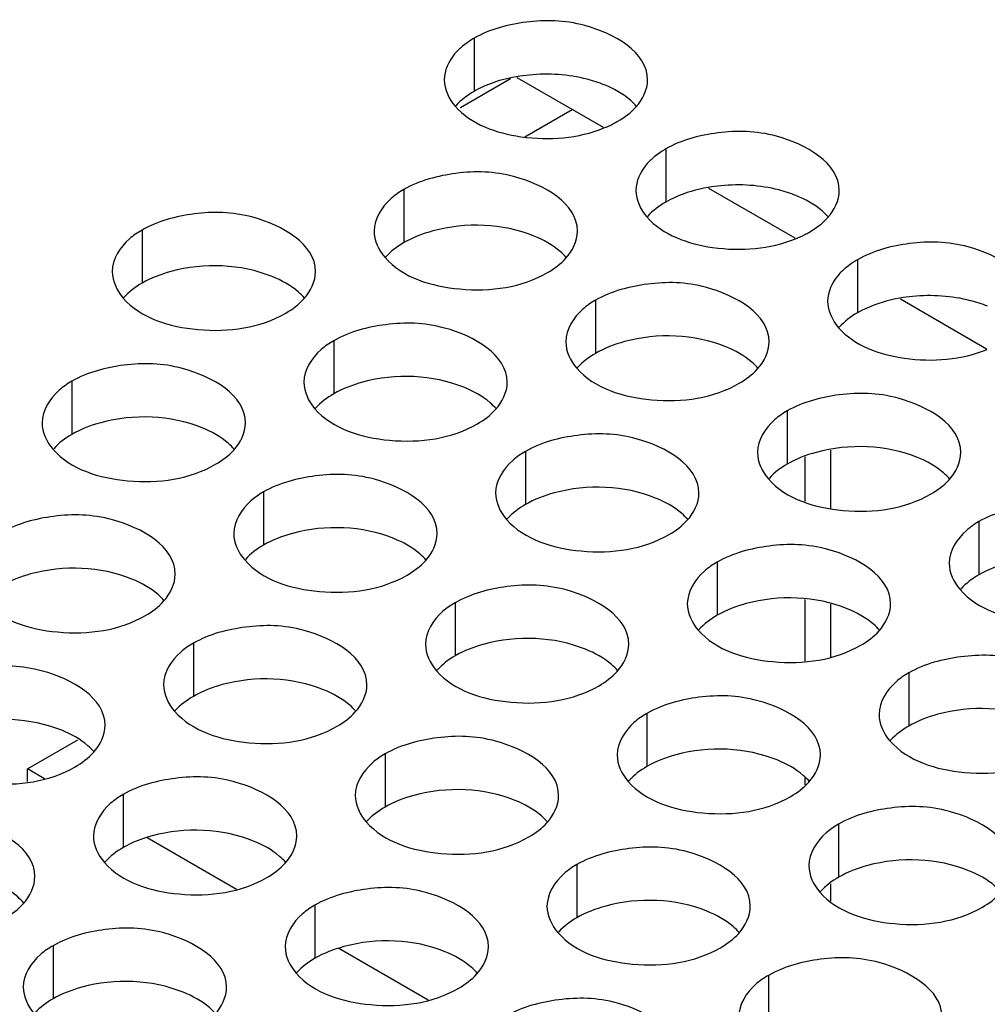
# Model space of a CAD drawing. Header units: inches. Extents: x 0 to 34, y 0 to 22.
# Tile 100 of 116: x 17.32 to 17.558, y 20.012 to 20.254. Entities that reach past the tile are written whole.
import ezdxf

# ---------------------------------------------------------------- set-up
doc = ezdxf.new("R2010")
doc.units = ezdxf.units.IN
doc.header["$LTSCALE"] = 1.87
doc.header["$MEASUREMENT"] = 0
doc.layers.get('0').update_dxf_attribs({"linetype": 'CONTINUOUS'})
for name, color, linetype in [('02___PRT_ALL_AXES', 7, 'CONTINUOUS'), ('0_COMPONENTS', 7, 'CONTINUOUS'), ('COPY_GEOM', 7, 'CONTINUOUS')]:
    doc.layers.add(name, color=color, linetype=linetype)

msp = doc.modelspace()

# ---------------------------------------------------------------- linework, layer by layer
at = {"color": 7, "linetype": 'CONTINUOUS'}
msp.add_line((17.4285447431, 20.2321820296), (17.4409281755, 20.2393320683), dxfattribs=at)
at = {"color": 3, "linetype": 'CONTINUOUS'}
for p, q in [((17.4424637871, 20.2395696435), (17.463636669, 20.2273446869)), ((17.4444080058, 20.2250102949), (17.4560438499, 20.2317286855)), ((17.4896042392, 20.2123513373), (17.510777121, 20.2001263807)), ((17.5367446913, 20.1851330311), (17.5579175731, 20.1729080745)), ((17.5196091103, 20.1479705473), (17.5196091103, 20.1336017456)), ((17.5132630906, 20.1462937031), (17.5132630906, 20.1353103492)), ((17.5132630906, 20.1112289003), (17.5132630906, 20.0961071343)), ((17.5196091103, 20.1100815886), (17.5196091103, 20.0970889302)), ((17.5132630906, 20.0674128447), (17.5132630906, 20.0657027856)), ((17.5196091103, 20.0413496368), (17.5196091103, 20.0370544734))]:
    msp.add_line(p, q, dxfattribs=at)
at = {"layer": '02___PRT_ALL_AXES', "color": 7, "linetype": 'CONTINUOUS'}
for p, q in [((17.4319094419, 20.2492252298), (17.4319094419, 20.2361617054)), ((17.479049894, 20.2220069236), (17.479049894, 20.2089433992)), ((17.4146548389, 20.2120443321), (17.4146548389, 20.1989808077)), ((17.3502597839, 20.2020817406), (17.3502597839, 20.1890182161)), ((17.5261903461, 20.1947886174), (17.5261903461, 20.181725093)), ((17.461795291, 20.1848260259), (17.461795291, 20.1717625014)), ((17.3974002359, 20.1748634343), (17.3974002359, 20.1617999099)), ((17.3330051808, 20.1649008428), (17.3330051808, 20.1518373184)), ((17.5089357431, 20.1576077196), (17.5089357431, 20.1445441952)), ((17.444540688, 20.1476451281), (17.444540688, 20.1345816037)), ((17.3801456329, 20.1376825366), (17.3801456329, 20.1246190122)), ((17.5560761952, 20.1303894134), (17.5560761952, 20.117325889)), ((17.4916811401, 20.1204268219), (17.4916811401, 20.1073632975)), ((17.427286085, 20.1104642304), (17.427286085, 20.0974007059)), ((17.3628910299, 20.1005016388), (17.3628910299, 20.0874381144)), ((17.5388215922, 20.0932085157), (17.5388215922, 20.0801449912)), ((17.4744265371, 20.0832459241), (17.4744265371, 20.0701823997)), ((17.410031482, 20.0732833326), (17.410031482, 20.0602198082)), ((17.3456364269, 20.0633207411), (17.3456364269, 20.0502572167)), ((17.5215669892, 20.0560276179), (17.5215669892, 20.0429640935)), ((17.4571719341, 20.0460650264), (17.4571719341, 20.033001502)), ((17.392776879, 20.0361024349), (17.392776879, 20.0230389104)), ((17.3283818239, 20.0261398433), (17.3283818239, 20.0130763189)), ((17.5043123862, 20.0188467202), (17.5043123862, 20.0057831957))]:
    msp.add_line(p, q, dxfattribs=at)
at = {"layer": '02___PRT_ALL_AXES', "color": 3, "linetype": 'CONTINUOUS'}
for p, q in [((17.4307982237, 20.2485398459), (17.4290590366, 20.2472547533)), ((17.4779386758, 20.2213215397), (17.4761994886, 20.220036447)), ((17.5250791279, 20.1941032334), (17.5233399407, 20.1928181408))]:
    msp.add_line(p, q, dxfattribs=at)
for centre, radius, start, end in [((17.4429877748, 20.2300203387), 0.0221710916, 119.978478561, 123.352937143), ((17.4534179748, 20.2532606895), 0.0281036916, 291.7939693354, 296.7735981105), ((17.4550380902, 20.2500134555), 0.0244747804, 296.8118518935, 299.9710819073), ((17.4901282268, 20.2028020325), 0.0221710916, 119.9784785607, 123.3529371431), ((17.5005584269, 20.2260423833), 0.0281036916, 291.7939693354, 296.7735981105), ((17.5021785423, 20.2227951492), 0.0244747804, 296.8118518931, 299.9710819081), ((17.5372686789, 20.1755837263), 0.0221710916, 119.9784785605, 123.3529371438)]:
    msp.add_arc(centre, radius, start, end, dxfattribs=at)
at = {"layer": '02___PRT_ALL_AXES', "color": 7, "linetype": 'CONTINUOUS'}
for centre, start, end in [((17.4494035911, 20.199268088), 95.4623934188, 99.8682063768), ((17.4965440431, 20.1720497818), 95.4623934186, 99.8682063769), ((17.5436844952, 20.1448314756), 95.4623934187, 99.8682063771)]:
    msp.add_arc(centre, 0.0411129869, start, end, dxfattribs=at)
at = {"layer": '02___PRT_ALL_AXES', "color": 3, "linetype": 'CONTINUOUS'}
for points, knots in [([(17.4745862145, 20.2390087), (17.4745890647, 20.2458071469), (17.4605221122, 20.2536587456), (17.4452151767, 20.2538437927), (17.4357779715, 20.2514588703), (17.4319094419, 20.2492252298)], [0, 0, 0, 0, 0.4225569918, 0.7223499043, 1, 1, 1, 1]), ([(17.4290590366, 20.2472547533), (17.4283683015, 20.2466807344), (17.426075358, 20.2445038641), (17.4245889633, 20.2413055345), (17.4245880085, 20.23902803)], [0, 0, 0, 0, 0.2828159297, 1, 1, 1, 1]), ([(17.4272716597, 20.2325120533), (17.4311824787, 20.2280388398), (17.4444004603, 20.2234680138), (17.4575052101, 20.224619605), (17.4638520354, 20.2271657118)], [0, 0, 0, 0, 0.4649163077, 1, 1, 1, 1]), ([(17.5217266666, 20.2117903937), (17.5217295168, 20.2185888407), (17.5076625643, 20.2264404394), (17.4923556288, 20.2266254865), (17.4829184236, 20.2242405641), (17.479049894, 20.2220069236)], [0, 0, 0, 0, 0.4225569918, 0.7223499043, 1, 1, 1, 1]), ([(17.4761994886, 20.220036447), (17.4755087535, 20.2194624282), (17.4732158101, 20.2172855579), (17.4717294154, 20.2140872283), (17.4717284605, 20.2118097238)], [0, 0, 0, 0, 0.2828159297, 1, 1, 1, 1]), ([(17.4573316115, 20.2018278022), (17.4573344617, 20.2086262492), (17.4432675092, 20.2164778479), (17.4279605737, 20.216662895), (17.4185233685, 20.2142779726), (17.4146548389, 20.2120443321)], [0, 0, 0, 0, 0.4225569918, 0.7223499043, 1, 1, 1, 1]), ([(17.4146548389, 20.2120443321), (17.4135599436, 20.2114121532), (17.4100406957, 20.2090551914), (17.4073346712, 20.2048661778), (17.4073334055, 20.2018471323)], [0, 0, 0, 0, 0.295165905, 1, 1, 1, 1]), ([(17.3929365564, 20.1918652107), (17.3929394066, 20.1986636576), (17.3788724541, 20.2065152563), (17.3635655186, 20.2067003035), (17.3541283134, 20.2043153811), (17.3502597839, 20.2020817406)], [0, 0, 0, 0, 0.4225569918, 0.7223499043, 1, 1, 1, 1]), ([(17.4744121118, 20.2052937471), (17.4783229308, 20.2008205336), (17.4915409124, 20.1962497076), (17.5046456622, 20.1974012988), (17.5109924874, 20.1999474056)], [0, 0, 0, 0, 0.4649163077, 1, 1, 1, 1]), ([(17.3502597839, 20.2020817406), (17.3491648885, 20.2014495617), (17.3456456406, 20.1990925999), (17.3429396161, 20.1949035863), (17.3429383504, 20.1918845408)], [0, 0, 0, 0, 0.2951659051, 1, 1, 1, 1]), ([(17.5688671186, 20.1845720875), (17.5688699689, 20.1913705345), (17.5548030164, 20.1992221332), (17.5394960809, 20.1994071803), (17.5300588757, 20.1970222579), (17.5261903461, 20.1947886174)], [0, 0, 0, 0, 0.4225569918, 0.7223499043, 1, 1, 1, 1]), ([(17.4100170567, 20.1953311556), (17.4143890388, 20.1903304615), (17.4291838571, 20.1858983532), (17.4436570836, 20.1879624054), (17.450010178, 20.1916306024)], [0, 0, 0, 0, 0.4751880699, 1, 1, 1, 1]), ([(17.5233399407, 20.1928181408), (17.5226492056, 20.192244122), (17.5203562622, 20.1900672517), (17.5188698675, 20.1868689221), (17.5188689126, 20.1845914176)], [0, 0, 0, 0, 0.2828159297, 1, 1, 1, 1]), ([(17.5044720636, 20.174609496), (17.5044749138, 20.1814079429), (17.4904079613, 20.1892595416), (17.4751010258, 20.1894445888), (17.4656638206, 20.1870596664), (17.461795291, 20.1848260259)], [0, 0, 0, 0, 0.4225569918, 0.7223499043, 1, 1, 1, 1]), ([(17.3456220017, 20.185368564), (17.3499939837, 20.18036787), (17.364788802, 20.1759357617), (17.3792620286, 20.1779998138), (17.3856151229, 20.1816680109)], [0, 0, 0, 0, 0.4751880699, 1, 1, 1, 1]), ([(17.461795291, 20.1848260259), (17.4607003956, 20.184193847), (17.4571811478, 20.1818368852), (17.4544751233, 20.1776478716), (17.4544738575, 20.1746288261)], [0, 0, 0, 0, 0.295165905, 1, 1, 1, 1]), ([(17.4400770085, 20.1646469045), (17.4400798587, 20.1714453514), (17.4260129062, 20.1792969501), (17.4107059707, 20.1794819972), (17.4012687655, 20.1770970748), (17.3974002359, 20.1748634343)], [0, 0, 0, 0, 0.4225569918, 0.7223499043, 1, 1, 1, 1]), ([(17.5215525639, 20.1780754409), (17.5254633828, 20.1736022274), (17.5386813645, 20.1690314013), (17.5517861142, 20.1701829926), (17.5581329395, 20.1727290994)], [0, 0, 0, 0, 0.4649163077, 1, 1, 1, 1]), ([(17.3974002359, 20.1748634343), (17.3963053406, 20.1742312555), (17.3927860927, 20.1718742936), (17.3900800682, 20.16768528), (17.3900788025, 20.1646662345)], [0, 0, 0, 0, 0.295165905, 1, 1, 1, 1]), ([(17.3756819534, 20.1546843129), (17.3756848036, 20.1614827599), (17.3616178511, 20.1693343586), (17.3463109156, 20.1695194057), (17.3368737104, 20.1671344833), (17.3330051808, 20.1649008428)], [0, 0, 0, 0, 0.4225569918, 0.7223499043, 1, 1, 1, 1]), ([(17.4571575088, 20.1681128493), (17.4615294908, 20.1631121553), (17.4763243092, 20.158680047), (17.4907975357, 20.1607440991), (17.4971506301, 20.1644122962)], [0, 0, 0, 0, 0.4751880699, 1, 1, 1, 1]), ([(17.3330051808, 20.1649008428), (17.3319102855, 20.1642686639), (17.3283910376, 20.1619117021), (17.3256850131, 20.1577226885), (17.3256837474, 20.154703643)], [0, 0, 0, 0, 0.295165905, 1, 1, 1, 1]), ([(17.5516125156, 20.1473911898), (17.5516153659, 20.1541896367), (17.5375484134, 20.1620412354), (17.5222414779, 20.1622262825), (17.5128042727, 20.1598413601), (17.5089357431, 20.1576077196)], [0, 0, 0, 0, 0.4225569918, 0.7223499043, 1, 1, 1, 1]), ([(17.3927624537, 20.1581502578), (17.3971344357, 20.1531495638), (17.4119292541, 20.1487174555), (17.4264024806, 20.1507815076), (17.432755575, 20.1544497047)], [0, 0, 0, 0, 0.4751880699, 1, 1, 1, 1]), ([(17.5089357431, 20.1576077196), (17.5078408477, 20.1569755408), (17.5043215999, 20.1546185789), (17.5016155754, 20.1504295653), (17.5016143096, 20.1474105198)], [0, 0, 0, 0, 0.295165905, 1, 1, 1, 1]), ([(17.4872174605, 20.1374285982), (17.4872203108, 20.1442270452), (17.4731533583, 20.1520786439), (17.4578464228, 20.152263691), (17.4484092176, 20.1498787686), (17.444540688, 20.1476451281)], [0, 0, 0, 0, 0.4225569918, 0.7223499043, 1, 1, 1, 1]), ([(17.3283673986, 20.1481876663), (17.3327393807, 20.1431869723), (17.347534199, 20.1387548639), (17.3620074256, 20.1408189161), (17.3683605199, 20.1444871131)], [0, 0, 0, 0, 0.4751880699, 1, 1, 1, 1]), ([(17.444540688, 20.1476451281), (17.4434457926, 20.1470129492), (17.4399265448, 20.1446559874), (17.4372205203, 20.1404669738), (17.4372192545, 20.1374479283)], [0, 0, 0, 0, 0.295165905, 1, 1, 1, 1]), ([(17.4228224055, 20.1274660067), (17.4228252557, 20.1342644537), (17.4087583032, 20.1421160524), (17.3934513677, 20.1423010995), (17.3840141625, 20.1399161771), (17.3801456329, 20.1376825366)], [0, 0, 0, 0, 0.4225569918, 0.7223499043, 1, 1, 1, 1]), ([(17.5042979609, 20.1408945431), (17.5086699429, 20.1358938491), (17.5234647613, 20.1314617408), (17.5379379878, 20.1335257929), (17.5442910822, 20.13719399)], [0, 0, 0, 0, 0.4751880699, 1, 1, 1, 1]), ([(17.3801456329, 20.1376825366), (17.3790507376, 20.1370503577), (17.3755314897, 20.1346933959), (17.3728254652, 20.1305043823), (17.3728241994, 20.1274853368)], [0, 0, 0, 0, 0.295165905, 1, 1, 1, 1]), ([(17.5987529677, 20.1201728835), (17.598755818, 20.1269713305), (17.5846888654, 20.1348229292), (17.5693819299, 20.1350079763), (17.5599447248, 20.1326230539), (17.5560761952, 20.1303894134)], [0, 0, 0, 0, 0.4225569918, 0.7223499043, 1, 1, 1, 1]), ([(17.3584273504, 20.1175034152), (17.3584302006, 20.1243018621), (17.3443632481, 20.1321534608), (17.3290563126, 20.132338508), (17.3196191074, 20.1299535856), (17.3157505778, 20.1277199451)], [0, 0, 0, 0, 0.4225569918, 0.7223499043, 1, 1, 1, 1]), ([(17.4399029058, 20.1309319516), (17.4442748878, 20.1259312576), (17.4590697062, 20.1214991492), (17.4735429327, 20.1235632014), (17.4798960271, 20.1272313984)], [0, 0, 0, 0, 0.4751880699, 1, 1, 1, 1]), ([(17.5560761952, 20.1303894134), (17.5549812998, 20.1297572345), (17.551462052, 20.1274002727), (17.5487560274, 20.1232112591), (17.5487547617, 20.1201922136)], [0, 0, 0, 0, 0.295165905, 1, 1, 1, 1]), ([(17.5343579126, 20.110210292), (17.5343607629, 20.117008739), (17.5202938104, 20.1248603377), (17.5049868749, 20.1250453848), (17.4955496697, 20.1226604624), (17.4916811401, 20.1204268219)], [0, 0, 0, 0, 0.4225569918, 0.7223499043, 1, 1, 1, 1]), ([(17.3755078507, 20.1209693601), (17.3798798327, 20.115968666), (17.3946746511, 20.1115365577), (17.4091478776, 20.1136006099), (17.415500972, 20.1172688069)], [0, 0, 0, 0, 0.4751880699, 1, 1, 1, 1]), ([(17.4916811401, 20.1204268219), (17.4905862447, 20.119794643), (17.4870669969, 20.1174376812), (17.4843609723, 20.1132486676), (17.4843597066, 20.1102296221)], [0, 0, 0, 0, 0.295165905, 1, 1, 1, 1]), ([(17.4699628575, 20.1002477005), (17.4699657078, 20.1070461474), (17.4558987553, 20.1148977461), (17.4405918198, 20.1150827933), (17.4311546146, 20.1126978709), (17.427286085, 20.1104642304)], [0, 0, 0, 0, 0.4225569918, 0.7223499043, 1, 1, 1, 1]), ([(17.551438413, 20.1136762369), (17.555810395, 20.1086755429), (17.5706052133, 20.1042434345), (17.5850784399, 20.1063074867), (17.5914315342, 20.1099756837)], [0, 0, 0, 0, 0.4751880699, 1, 1, 1, 1]), ([(17.3111127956, 20.1110067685), (17.3154847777, 20.1060060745), (17.330279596, 20.1015739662), (17.3447528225, 20.1036380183), (17.3511059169, 20.1073062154)], [0, 0, 0, 0, 0.4751880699, 1, 1, 1, 1]), ([(17.427286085, 20.1104642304), (17.4261911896, 20.1098320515), (17.4226719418, 20.1074750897), (17.4199659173, 20.1032860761), (17.4199646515, 20.1002670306)], [0, 0, 0, 0, 0.295165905, 1, 1, 1, 1]), ([(17.4055678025, 20.090285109), (17.4055706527, 20.0970835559), (17.3915037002, 20.1049351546), (17.3761967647, 20.1051202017), (17.3667595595, 20.1027352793), (17.3628910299, 20.1005016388)], [0, 0, 0, 0, 0.4225569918, 0.7223499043, 1, 1, 1, 1]), ([(17.4870433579, 20.1037136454), (17.4914153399, 20.0987129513), (17.5062101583, 20.094280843), (17.5206833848, 20.0963448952), (17.5270364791, 20.1000130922)], [0, 0, 0, 0, 0.4751880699, 1, 1, 1, 1]), ([(17.3628910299, 20.1005016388), (17.3617961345, 20.09986946), (17.3582768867, 20.0975124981), (17.3555708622, 20.0933234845), (17.3555695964, 20.090304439)], [0, 0, 0, 0, 0.295165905, 1, 1, 1, 1]), ([(17.5814983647, 20.0829919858), (17.581501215, 20.0897904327), (17.5674342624, 20.0976420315), (17.5521273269, 20.0978270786), (17.5426901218, 20.0954421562), (17.5388215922, 20.0932085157)], [0, 0, 0, 0, 0.4225569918, 0.7223499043, 1, 1, 1, 1]), ([(17.3411727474, 20.0803225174), (17.3411755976, 20.0871209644), (17.3271086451, 20.0949725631), (17.3118017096, 20.0951576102), (17.3023645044, 20.0927726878), (17.2984959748, 20.0905390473)], [0, 0, 0, 0, 0.4225569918, 0.7223499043, 1, 1, 1, 1]), ([(17.4226483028, 20.0937510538), (17.4270202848, 20.0887503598), (17.4418151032, 20.0843182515), (17.4562883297, 20.0863823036), (17.4626414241, 20.0900505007)], [0, 0, 0, 0, 0.4751880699, 1, 1, 1, 1]), ([(17.5388215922, 20.0932085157), (17.5377266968, 20.0925763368), (17.5342074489, 20.090219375), (17.5315014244, 20.0860303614), (17.5315001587, 20.0830113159)], [0, 0, 0, 0, 0.295165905, 1, 1, 1, 1]), ([(17.5171033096, 20.0730293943), (17.5171061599, 20.0798278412), (17.5030392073, 20.0876794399), (17.4877322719, 20.087864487), (17.4782950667, 20.0854795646), (17.4744265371, 20.0832459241)], [0, 0, 0, 0, 0.4225569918, 0.7223499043, 1, 1, 1, 1]), ([(17.3582532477, 20.0837884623), (17.3626252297, 20.0787877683), (17.3774200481, 20.07435566), (17.3918932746, 20.0764197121), (17.398246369, 20.0800879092)], [0, 0, 0, 0, 0.4751880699, 1, 1, 1, 1]), ([(17.4744265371, 20.0832459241), (17.4733316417, 20.0826137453), (17.4698123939, 20.0802567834), (17.4671063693, 20.0760677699), (17.4671051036, 20.0730487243)], [0, 0, 0, 0, 0.295165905, 1, 1, 1, 1]), ([(17.4527082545, 20.0630668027), (17.4527111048, 20.0698652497), (17.4386441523, 20.0777168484), (17.4233372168, 20.0779018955), (17.4139000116, 20.0755169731), (17.410031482, 20.0732833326)], [0, 0, 0, 0, 0.4225569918, 0.7223499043, 1, 1, 1, 1]), ([(17.53418381, 20.0764953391), (17.538555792, 20.0714946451), (17.5533506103, 20.0670625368), (17.5678238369, 20.0691265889), (17.5741769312, 20.072794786)], [0, 0, 0, 0, 0.4751880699, 1, 1, 1, 1]), ([(17.2938581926, 20.0738258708), (17.2982301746, 20.0688251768), (17.313024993, 20.0643930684), (17.3274982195, 20.0664571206), (17.3338513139, 20.0701253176)], [0, 0, 0, 0, 0.4751880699, 1, 1, 1, 1]), ([(17.410031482, 20.0732833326), (17.4089365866, 20.0726511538), (17.4054173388, 20.0702941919), (17.4027113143, 20.0661051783), (17.4027100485, 20.0630861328)], [0, 0, 0, 0, 0.295165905, 1, 1, 1, 1]), ([(17.3883131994, 20.0531042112), (17.3883160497, 20.0599026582), (17.3742490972, 20.0677542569), (17.3589421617, 20.067939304), (17.3495049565, 20.0655543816), (17.3456364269, 20.0633207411)], [0, 0, 0, 0, 0.4225569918, 0.7223499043, 1, 1, 1, 1]), ([(17.4697887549, 20.0665327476), (17.4741607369, 20.0615320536), (17.4889555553, 20.0570999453), (17.5034287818, 20.0591639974), (17.5097818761, 20.0628321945)], [0, 0, 0, 0, 0.4751880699, 1, 1, 1, 1]), ([(17.3456364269, 20.0633207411), (17.3445415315, 20.0626885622), (17.3410222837, 20.0603316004), (17.3383162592, 20.0561425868), (17.3383149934, 20.0531235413)], [0, 0, 0, 0, 0.295165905, 1, 1, 1, 1]), ([(17.5642437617, 20.0458110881), (17.5642466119, 20.052609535), (17.5501796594, 20.0604611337), (17.5348727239, 20.0606461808), (17.5254355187, 20.0582612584), (17.5215669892, 20.0560276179)], [0, 0, 0, 0, 0.4225569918, 0.7223499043, 1, 1, 1, 1]), ([(17.3239181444, 20.0431416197), (17.3239209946, 20.0499400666), (17.3098540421, 20.0577916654), (17.2945471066, 20.0579767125), (17.2851099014, 20.0555917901), (17.2812413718, 20.0533581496)], [0, 0, 0, 0, 0.4225569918, 0.7223499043, 1, 1, 1, 1]), ([(17.4053936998, 20.0565701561), (17.4097656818, 20.0515694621), (17.4245605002, 20.0471373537), (17.4390337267, 20.0492014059), (17.4453868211, 20.052869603)], [0, 0, 0, 0, 0.4751880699, 1, 1, 1, 1]), ([(17.5215669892, 20.0560276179), (17.5204720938, 20.0553954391), (17.5169528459, 20.0530384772), (17.5142468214, 20.0488494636), (17.5142455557, 20.0458304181)], [0, 0, 0, 0, 0.295165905, 1, 1, 1, 1]), ([(17.4998487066, 20.0358484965), (17.4998515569, 20.0426469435), (17.4857846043, 20.0504985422), (17.4704776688, 20.0506835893), (17.4610404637, 20.0482986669), (17.4571719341, 20.0460650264)], [0, 0, 0, 0, 0.4225569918, 0.7223499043, 1, 1, 1, 1]), ([(17.3409986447, 20.0466075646), (17.3453706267, 20.0416068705), (17.3601654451, 20.0371747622), (17.3746386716, 20.0392388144), (17.380991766, 20.0429070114)], [0, 0, 0, 0, 0.4751880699, 1, 1, 1, 1]), ([(17.4571719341, 20.0460650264), (17.4560770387, 20.0454328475), (17.4525577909, 20.0430758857), (17.4498517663, 20.0388868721), (17.4498505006, 20.0358678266)], [0, 0, 0, 0, 0.295165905, 1, 1, 1, 1]), ([(17.4354536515, 20.025885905), (17.4354565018, 20.032684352), (17.4213895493, 20.0405359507), (17.4060826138, 20.0407209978), (17.3966454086, 20.0383360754), (17.392776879, 20.0361024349)], [0, 0, 0, 0, 0.4225569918, 0.7223499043, 1, 1, 1, 1]), ([(17.516929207, 20.0393144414), (17.521301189, 20.0343137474), (17.5360960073, 20.0298816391), (17.5505692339, 20.0319456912), (17.5569223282, 20.0356138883)], [0, 0, 0, 0, 0.4751880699, 1, 1, 1, 1]), ([(17.392776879, 20.0361024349), (17.3916819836, 20.035470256), (17.3881627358, 20.0331132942), (17.3854567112, 20.0289242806), (17.3854554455, 20.0259052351)], [0, 0, 0, 0, 0.295165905, 1, 1, 1, 1]), ([(17.3710585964, 20.0159233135), (17.3710614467, 20.0227217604), (17.3569944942, 20.0305733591), (17.3416875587, 20.0307584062), (17.3322503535, 20.0283734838), (17.3283818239, 20.0261398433)], [0, 0, 0, 0, 0.4225569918, 0.7223499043, 1, 1, 1, 1]), ([(17.4525341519, 20.0293518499), (17.4569061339, 20.0243511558), (17.4717009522, 20.0199190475), (17.4861741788, 20.0219830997), (17.4925272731, 20.0256512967)], [0, 0, 0, 0, 0.4751880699, 1, 1, 1, 1]), ([(17.3283818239, 20.0261398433), (17.3272869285, 20.0255076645), (17.3237676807, 20.0231507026), (17.3210616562, 20.0189616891), (17.3210603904, 20.0159426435)], [0, 0, 0, 0, 0.295165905, 1, 1, 1, 1]), ([(17.5469891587, 20.0086301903), (17.5469920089, 20.0154286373), (17.5329250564, 20.023280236), (17.5176181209, 20.0234652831), (17.5081809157, 20.0210803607), (17.5043123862, 20.0188467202)], [0, 0, 0, 0, 0.4225569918, 0.7223499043, 1, 1, 1, 1]), ([(17.3881390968, 20.0193892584), (17.3925110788, 20.0143885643), (17.4073058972, 20.009956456), (17.4217791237, 20.0120205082), (17.428132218, 20.0156887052)], [0, 0, 0, 0, 0.4751880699, 1, 1, 1, 1]), ([(17.5043123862, 20.0188467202), (17.5032174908, 20.0182145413), (17.4996982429, 20.0158575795), (17.4969922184, 20.0116685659), (17.4969909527, 20.0086495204)], [0, 0, 0, 0, 0.295165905, 1, 1, 1, 1]), ([(17.4825941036, 19.9986675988), (17.4825969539, 20.0054660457), (17.4685300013, 20.0133176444), (17.4532230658, 20.0135026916), (17.4437858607, 20.0111177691), (17.4399173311, 20.0088841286)], [0, 0, 0, 0, 0.4225569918, 0.7223499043, 1, 1, 1, 1])]:
    msp.add_open_spline(points, degree=3, knots=knots, dxfattribs=at)
for points in [[(17.4245880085, 20.23902803), (17.4245870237, 20.2366790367), (17.4257255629, 20.2342804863), (17.4272716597, 20.2325120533)], [(17.4717302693, 20.2323186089), (17.4733614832, 20.2341126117), (17.4745851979, 20.2365839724), (17.4745862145, 20.2390087)], [(17.467264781, 20.2288115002), (17.4689038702, 20.2297578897), (17.4704569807, 20.2309182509), (17.4717302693, 20.2323186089)], [(17.4717284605, 20.2118097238), (17.4717274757, 20.2094607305), (17.472866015, 20.2070621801), (17.4744121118, 20.2052937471)], [(17.5188707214, 20.2051003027), (17.5205019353, 20.2068943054), (17.52172565, 20.2093656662), (17.5217266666, 20.2117903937)], [(17.5144052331, 20.2015931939), (17.5160443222, 20.2025395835), (17.5175974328, 20.2036999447), (17.5188707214, 20.2051003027)], [(17.4073334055, 20.2018471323), (17.4073324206, 20.1994981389), (17.4084709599, 20.1970995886), (17.4100170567, 20.1953311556)], [(17.4544756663, 20.1951377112), (17.4561068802, 20.1969317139), (17.4573305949, 20.1994030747), (17.4573316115, 20.2018278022)], [(17.450010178, 20.1916306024), (17.4516492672, 20.192576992), (17.4532023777, 20.1937373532), (17.4544756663, 20.1951377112)], [(17.3429383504, 20.1918845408), (17.3429373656, 20.1895355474), (17.3440759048, 20.187136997), (17.3456220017, 20.185368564)], [(17.3900806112, 20.1851751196), (17.3917118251, 20.1869691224), (17.3929355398, 20.1894404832), (17.3929365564, 20.1918652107)], [(17.3856151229, 20.1816680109), (17.3872542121, 20.1826144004), (17.3888073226, 20.1837747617), (17.3900806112, 20.1851751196)], [(17.5188689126, 20.1845914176), (17.5188679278, 20.1822424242), (17.5200064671, 20.1798438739), (17.5215525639, 20.1780754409)], [(17.4544738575, 20.1746288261), (17.4544728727, 20.1722798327), (17.455611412, 20.1698812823), (17.4571575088, 20.1681128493)], [(17.5016161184, 20.1679194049), (17.5032473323, 20.1697134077), (17.504471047, 20.1721847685), (17.5044720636, 20.174609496)], [(17.4971506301, 20.1644122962), (17.4987897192, 20.1653586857), (17.5003428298, 20.166519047), (17.5016161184, 20.1679194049)], [(17.3900788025, 20.1646662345), (17.3900778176, 20.1623172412), (17.3912163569, 20.1599186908), (17.3927624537, 20.1581502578)], [(17.4372210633, 20.1579568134), (17.4388522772, 20.1597508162), (17.4400759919, 20.162222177), (17.4400770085, 20.1646469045)], [(17.432755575, 20.1544497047), (17.4343946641, 20.1553960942), (17.4359477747, 20.1565564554), (17.4372210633, 20.1579568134)], [(17.3256837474, 20.154703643), (17.3256827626, 20.1523546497), (17.3268213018, 20.1499560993), (17.3283673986, 20.1481876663)], [(17.3728260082, 20.1479942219), (17.3744572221, 20.1497882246), (17.3756809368, 20.1522595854), (17.3756819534, 20.1546843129)], [(17.3683605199, 20.1444871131), (17.3699996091, 20.1454335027), (17.3715527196, 20.1465938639), (17.3728260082, 20.1479942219)], [(17.5016143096, 20.1474105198), (17.5016133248, 20.1450615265), (17.5027518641, 20.1426629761), (17.5042979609, 20.1408945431)], [(17.5487565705, 20.1407010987), (17.5503877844, 20.1424951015), (17.5516114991, 20.1449664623), (17.5516125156, 20.1473911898)], [(17.5442910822, 20.13719399), (17.5459301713, 20.1381403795), (17.5474832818, 20.1393007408), (17.5487565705, 20.1407010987)], [(17.4372192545, 20.1374479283), (17.4372182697, 20.135098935), (17.438356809, 20.1327003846), (17.4399029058, 20.1309319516)], [(17.4843615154, 20.1307385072), (17.4859927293, 20.1325325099), (17.487216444, 20.1350038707), (17.4872174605, 20.1374285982)], [(17.4798960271, 20.1272313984), (17.4815351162, 20.128177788), (17.4830882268, 20.1293381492), (17.4843615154, 20.1307385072)], [(17.3728241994, 20.1274853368), (17.3728232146, 20.1251363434), (17.3739617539, 20.1227377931), (17.3755078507, 20.1209693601)], [(17.4199664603, 20.1207759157), (17.4215976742, 20.1225699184), (17.4228213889, 20.1250412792), (17.4228224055, 20.1274660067)], [(17.415500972, 20.1172688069), (17.4171400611, 20.1182151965), (17.4186931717, 20.1193755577), (17.4199664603, 20.1207759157)], [(17.5487547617, 20.1201922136), (17.5487537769, 20.1178432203), (17.5498923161, 20.1154446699), (17.551438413, 20.1136762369)], [(17.3555714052, 20.1108133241), (17.3572026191, 20.1126073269), (17.3584263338, 20.1150786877), (17.3584273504, 20.1175034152)], [(17.3511059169, 20.1073062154), (17.3527450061, 20.1082526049), (17.3542981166, 20.1094129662), (17.3555714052, 20.1108133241)], [(17.4843597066, 20.1102296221), (17.4843587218, 20.1078806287), (17.485497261, 20.1054820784), (17.4870433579, 20.1037136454)], [(17.5315019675, 20.103520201), (17.5331331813, 20.1053142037), (17.5343568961, 20.1077855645), (17.5343579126, 20.110210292)], [(17.5270364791, 20.1000130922), (17.5286755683, 20.1009594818), (17.5302286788, 20.102119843), (17.5315019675, 20.103520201)], [(17.4199646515, 20.1002670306), (17.4199636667, 20.0979180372), (17.421102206, 20.0955194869), (17.4226483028, 20.0937510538)], [(17.4671069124, 20.0935576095), (17.4687381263, 20.0953516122), (17.469961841, 20.097822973), (17.4699628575, 20.1002477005)], [(17.4626414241, 20.0900505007), (17.4642805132, 20.0909968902), (17.4658336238, 20.0921572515), (17.4671069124, 20.0935576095)], [(17.3555695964, 20.090304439), (17.3555686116, 20.0879554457), (17.3567071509, 20.0855568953), (17.3582532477, 20.0837884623)], [(17.4027118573, 20.0835950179), (17.4043430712, 20.0853890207), (17.4055667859, 20.0878603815), (17.4055678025, 20.090285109)], [(17.398246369, 20.0800879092), (17.3998854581, 20.0810342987), (17.4014385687, 20.08219466), (17.4027118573, 20.0835950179)], [(17.5315001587, 20.0830113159), (17.5314991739, 20.0806623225), (17.5326377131, 20.0782637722), (17.53418381, 20.0764953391)], [(17.3383168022, 20.0736324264), (17.3399480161, 20.0754264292), (17.3411717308, 20.0778977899), (17.3411727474, 20.0803225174)], [(17.3338513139, 20.0701253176), (17.335490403, 20.0710717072), (17.3370435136, 20.0722320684), (17.3383168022, 20.0736324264)], [(17.4671051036, 20.0730487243), (17.4671041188, 20.070699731), (17.468242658, 20.0683011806), (17.4697887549, 20.0665327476)], [(17.5142473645, 20.0663393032), (17.5158785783, 20.068133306), (17.517102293, 20.0706046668), (17.5171033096, 20.0730293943)], [(17.5097818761, 20.0628321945), (17.5114209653, 20.063778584), (17.5129740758, 20.0649389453), (17.5142473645, 20.0663393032)], [(17.4027100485, 20.0630861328), (17.4027090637, 20.0607371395), (17.403847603, 20.0583385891), (17.4053936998, 20.0565701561)], [(17.4498523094, 20.0563767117), (17.4514835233, 20.0581707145), (17.452707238, 20.0606420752), (17.4527082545, 20.0630668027)], [(17.4453868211, 20.052869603), (17.4470259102, 20.0538159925), (17.4485790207, 20.0549763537), (17.4498523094, 20.0563767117)], [(17.3383149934, 20.0531235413), (17.3383140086, 20.0507745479), (17.3394525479, 20.0483759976), (17.3409986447, 20.0466075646)], [(17.3854572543, 20.0464141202), (17.3870884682, 20.0482081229), (17.3883121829, 20.0506794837), (17.3883131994, 20.0531042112)], [(17.380991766, 20.0429070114), (17.3826308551, 20.043853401), (17.3841839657, 20.0450137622), (17.3854572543, 20.0464141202)], [(17.5142455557, 20.0458304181), (17.5142445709, 20.0434814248), (17.5153831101, 20.0410828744), (17.516929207, 20.0393144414)], [(17.3210621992, 20.0364515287), (17.3226934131, 20.0382455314), (17.3239171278, 20.0407168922), (17.3239181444, 20.0431416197)], [(17.5569223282, 20.0356138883), (17.5585614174, 20.0365602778), (17.5601145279, 20.037720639), (17.5613878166, 20.039120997)], [(17.3165967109, 20.0329444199), (17.3182358, 20.0338908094), (17.3197889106, 20.0350511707), (17.3210621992, 20.0364515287)], [(17.4498505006, 20.0358678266), (17.4498495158, 20.0335188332), (17.450988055, 20.0311202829), (17.4525341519, 20.0293518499)], [(17.4969927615, 20.0291584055), (17.4986239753, 20.0309524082), (17.49984769, 20.033423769), (17.4998487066, 20.0358484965)], [(17.4925272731, 20.0256512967), (17.4941663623, 20.0265976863), (17.4957194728, 20.0277580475), (17.4969927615, 20.0291584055)], [(17.3854554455, 20.0259052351), (17.3854544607, 20.0235562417), (17.3865929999, 20.0211576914), (17.3881390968, 20.0193892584)], [(17.4325977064, 20.019195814), (17.4342289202, 20.0209898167), (17.435452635, 20.0234611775), (17.4354536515, 20.025885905)], [(17.428132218, 20.0156887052), (17.4297713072, 20.0166350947), (17.4313244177, 20.017795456), (17.4325977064, 20.019195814)], [(17.3210603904, 20.0159426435), (17.3210594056, 20.0135936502), (17.3221979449, 20.0111950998), (17.3237440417, 20.0094266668)], [(17.3682026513, 20.0092332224), (17.3698338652, 20.0110272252), (17.3710575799, 20.013498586), (17.3710585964, 20.0159233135)]]:
    msp.add_open_spline(points, degree=3, dxfattribs=at)
at = {"layer": '02___PRT_ALL_AXES', "color": 7, "linetype": 'CONTINUOUS'}
for points, knots in [([(17.4423575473, 20.239772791), (17.4395637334, 20.2392857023), (17.4359565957, 20.2382610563), (17.432653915, 20.2365915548), (17.4319094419, 20.2361617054)], [0, 0, 0, 0, 0.767384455, 1, 1, 1, 1]), ([(17.4639265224, 20.2377790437), (17.4625566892, 20.2383328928), (17.4566110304, 20.2402376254), (17.4502215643, 20.2406485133), (17.4454899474, 20.2401943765)], [0, 0, 0, 0, 0.2371338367, 1, 1, 1, 1]), ([(17.4719025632, 20.2324611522), (17.4714240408, 20.2330084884), (17.4691193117, 20.2352613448), (17.466230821, 20.2368473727), (17.4639265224, 20.2377790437)], [0, 0, 0, 0, 0.2263074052, 1, 1, 1, 1]), ([(17.4894979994, 20.2125544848), (17.4867041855, 20.2120673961), (17.4830970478, 20.2110427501), (17.4797943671, 20.2093732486), (17.479049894, 20.2089433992)], [0, 0, 0, 0, 0.767384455, 1, 1, 1, 1]), ([(17.5110669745, 20.2105607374), (17.5096971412, 20.2111145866), (17.5037514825, 20.2130193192), (17.4973620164, 20.213430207), (17.4926303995, 20.2129760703)], [0, 0, 0, 0, 0.2371338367, 1, 1, 1, 1]), ([(17.5190430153, 20.205242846), (17.5185644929, 20.2057901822), (17.5162597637, 20.2080430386), (17.5133712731, 20.2096290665), (17.5110669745, 20.2105607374)], [0, 0, 0, 0, 0.2263074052, 1, 1, 1, 1]), ([(17.4466719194, 20.2005981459), (17.4389657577, 20.203713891), (17.4270816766, 20.2041656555), (17.4168693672, 20.2002594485), (17.4146548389, 20.1989808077)], [0, 0, 0, 0, 0.7647371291, 1, 1, 1, 1]), ([(17.4546479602, 20.1952802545), (17.4541694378, 20.1958275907), (17.4518647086, 20.198080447), (17.448976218, 20.1996664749), (17.4466719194, 20.2005981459)], [0, 0, 0, 0, 0.2263074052, 1, 1, 1, 1]), ([(17.3822768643, 20.1906355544), (17.3745707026, 20.1937512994), (17.3626866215, 20.194203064), (17.3524743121, 20.190296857), (17.3502597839, 20.1890182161)], [0, 0, 0, 0, 0.7647371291, 1, 1, 1, 1]), ([(17.3902529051, 20.185317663), (17.3897743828, 20.1858649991), (17.3874696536, 20.1881178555), (17.3845811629, 20.1897038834), (17.3822768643, 20.1906355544)], [0, 0, 0, 0, 0.2263074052, 1, 1, 1, 1]), ([(17.5582074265, 20.1833424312), (17.5568375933, 20.1838962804), (17.5508919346, 20.185801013), (17.5445024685, 20.1862119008), (17.5397708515, 20.1857577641)], [0, 0, 0, 0, 0.2371338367, 1, 1, 1, 1]), ([(17.5366384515, 20.1853361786), (17.5338446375, 20.1848490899), (17.5302374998, 20.1838244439), (17.5269348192, 20.1821549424), (17.5261903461, 20.181725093)], [0, 0, 0, 0, 0.767384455, 1, 1, 1, 1]), ([(17.4938123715, 20.1733798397), (17.4861062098, 20.1764955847), (17.4742221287, 20.1769473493), (17.4640098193, 20.1730411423), (17.461795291, 20.1717625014)], [0, 0, 0, 0, 0.7647371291, 1, 1, 1, 1]), ([(17.5017884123, 20.1680619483), (17.5013098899, 20.1686092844), (17.4990051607, 20.1708621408), (17.4961166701, 20.1724481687), (17.4938123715, 20.1733798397)], [0, 0, 0, 0, 0.2263074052, 1, 1, 1, 1]), ([(17.4294173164, 20.1634172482), (17.4217111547, 20.1665329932), (17.4098270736, 20.1669847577), (17.3996147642, 20.1630785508), (17.3974002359, 20.1617999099)], [0, 0, 0, 0, 0.7647371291, 1, 1, 1, 1]), ([(17.4373933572, 20.1580993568), (17.4369148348, 20.1586466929), (17.4346101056, 20.1608995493), (17.431721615, 20.1624855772), (17.4294173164, 20.1634172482)], [0, 0, 0, 0, 0.2263074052, 1, 1, 1, 1]), ([(17.3650222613, 20.1534546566), (17.3573160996, 20.1565704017), (17.3454320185, 20.1570221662), (17.3352197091, 20.1531159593), (17.3330051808, 20.1518373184)], [0, 0, 0, 0, 0.7647371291, 1, 1, 1, 1]), ([(17.3729983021, 20.1481367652), (17.3725197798, 20.1486841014), (17.3702150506, 20.1509369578), (17.3673265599, 20.1525229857), (17.3650222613, 20.1534546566)], [0, 0, 0, 0, 0.2263074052, 1, 1, 1, 1]), ([(17.5409528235, 20.1461615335), (17.5332466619, 20.1492772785), (17.5213625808, 20.149729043), (17.5111502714, 20.1458228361), (17.5089357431, 20.1445441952)], [0, 0, 0, 0, 0.7647371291, 1, 1, 1, 1]), ([(17.5489288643, 20.1408436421), (17.548450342, 20.1413909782), (17.5461456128, 20.1436438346), (17.5432571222, 20.1452298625), (17.5409528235, 20.1461615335)], [0, 0, 0, 0, 0.2263074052, 1, 1, 1, 1]), ([(17.4765577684, 20.1361989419), (17.4688516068, 20.139314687), (17.4569675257, 20.1397664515), (17.4467552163, 20.1358602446), (17.444540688, 20.1345816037)], [0, 0, 0, 0, 0.7647371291, 1, 1, 1, 1]), ([(17.4845338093, 20.1308810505), (17.4840552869, 20.1314283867), (17.4817505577, 20.1336812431), (17.4788620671, 20.135267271), (17.4765577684, 20.1361989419)], [0, 0, 0, 0, 0.2263074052, 1, 1, 1, 1]), ([(17.4121627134, 20.1262363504), (17.4044565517, 20.1293520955), (17.3925724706, 20.12980386), (17.3823601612, 20.125897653), (17.3801456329, 20.1246190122)], [0, 0, 0, 0, 0.7647371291, 1, 1, 1, 1]), ([(17.4201387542, 20.120918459), (17.4196602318, 20.1214657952), (17.4173555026, 20.1237186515), (17.414467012, 20.1253046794), (17.4121627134, 20.1262363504)], [0, 0, 0, 0, 0.2263074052, 1, 1, 1, 1]), ([(17.5880932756, 20.1189432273), (17.580387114, 20.1220589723), (17.5685030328, 20.1225107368), (17.5582907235, 20.1186045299), (17.5560761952, 20.117325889)], [0, 0, 0, 0, 0.7647371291, 1, 1, 1, 1]), ([(17.3477676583, 20.1162737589), (17.3400614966, 20.119389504), (17.3281774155, 20.1198412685), (17.3179651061, 20.1159350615), (17.3157505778, 20.1146564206)], [0, 0, 0, 0, 0.7647371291, 1, 1, 1, 1]), ([(17.3557436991, 20.1109558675), (17.3552651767, 20.1115032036), (17.3529604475, 20.11375606), (17.3500719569, 20.1153420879), (17.3477676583, 20.1162737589)], [0, 0, 0, 0, 0.2263074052, 1, 1, 1, 1]), ([(17.5236982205, 20.1089806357), (17.5159920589, 20.1120963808), (17.5041079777, 20.1125481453), (17.4938956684, 20.1086419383), (17.4916811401, 20.1073632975)], [0, 0, 0, 0, 0.7647371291, 1, 1, 1, 1]), ([(17.5316742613, 20.1036627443), (17.531195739, 20.1042100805), (17.5288910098, 20.1064629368), (17.5260025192, 20.1080489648), (17.5236982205, 20.1089806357)], [0, 0, 0, 0, 0.2263074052, 1, 1, 1, 1]), ([(17.4593031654, 20.0990180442), (17.4515970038, 20.1021337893), (17.4397129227, 20.1025855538), (17.4295006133, 20.0986793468), (17.427286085, 20.0974007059)], [0, 0, 0, 0, 0.7647371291, 1, 1, 1, 1]), ([(17.4672792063, 20.0937001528), (17.4668006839, 20.0942474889), (17.4644959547, 20.0965003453), (17.4616074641, 20.0980863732), (17.4593031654, 20.0990180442)], [0, 0, 0, 0, 0.2263074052, 1, 1, 1, 1]), ([(17.3949081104, 20.0890554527), (17.3872019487, 20.0921711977), (17.3753178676, 20.0926229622), (17.3651055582, 20.0887167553), (17.3628910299, 20.0874381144)], [0, 0, 0, 0, 0.7647371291, 1, 1, 1, 1]), ([(17.4028841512, 20.0837375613), (17.4024056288, 20.0842848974), (17.4001008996, 20.0865377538), (17.397212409, 20.0881237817), (17.3949081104, 20.0890554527)], [0, 0, 0, 0, 0.2263074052, 1, 1, 1, 1]), ([(17.5708386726, 20.0817623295), (17.5631325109, 20.0848780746), (17.5512484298, 20.0853298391), (17.5410361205, 20.0814236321), (17.5388215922, 20.0801449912)], [0, 0, 0, 0, 0.7647371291, 1, 1, 1, 1]), ([(17.3305130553, 20.0790928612), (17.3228068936, 20.0822086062), (17.3109228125, 20.0826603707), (17.3007105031, 20.0787541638), (17.2984959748, 20.0774755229)], [0, 0, 0, 0, 0.7647371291, 1, 1, 1, 1]), ([(17.3384890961, 20.0737749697), (17.3380105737, 20.0743223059), (17.3357058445, 20.0765751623), (17.3328173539, 20.0781611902), (17.3305130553, 20.0790928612)], [0, 0, 0, 0, 0.2263074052, 1, 1, 1, 1]), ([(17.5064436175, 20.071799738), (17.4987374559, 20.074915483), (17.4868533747, 20.0753672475), (17.4766410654, 20.0714610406), (17.4744265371, 20.0701823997)], [0, 0, 0, 0, 0.7647371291, 1, 1, 1, 1]), ([(17.5144196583, 20.0664818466), (17.513941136, 20.0670291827), (17.5116364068, 20.0692820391), (17.5087479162, 20.070868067), (17.5064436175, 20.071799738)], [0, 0, 0, 0, 0.2263074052, 1, 1, 1, 1]), ([(17.4420485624, 20.0618371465), (17.4343424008, 20.0649528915), (17.4224583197, 20.065404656), (17.4122460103, 20.0614984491), (17.410031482, 20.0602198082)], [0, 0, 0, 0, 0.7647371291, 1, 1, 1, 1]), ([(17.4500246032, 20.056519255), (17.4495460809, 20.0570665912), (17.4472413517, 20.0593194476), (17.4443528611, 20.0609054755), (17.4420485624, 20.0618371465)], [0, 0, 0, 0, 0.2263074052, 1, 1, 1, 1]), ([(17.3776535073, 20.0518745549), (17.3699473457, 20.0549903), (17.3580632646, 20.0554420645), (17.3478509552, 20.0515358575), (17.3456364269, 20.0502572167)], [0, 0, 0, 0, 0.7647371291, 1, 1, 1, 1]), ([(17.3856295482, 20.0465566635), (17.3851510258, 20.0471039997), (17.3828462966, 20.049356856), (17.379957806, 20.050942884), (17.3776535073, 20.0518745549)], [0, 0, 0, 0, 0.2263074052, 1, 1, 1, 1]), ([(17.5535840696, 20.0445814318), (17.5458779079, 20.0476971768), (17.5339938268, 20.0481489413), (17.5237815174, 20.0442427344), (17.5215669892, 20.0429640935)], [0, 0, 0, 0, 0.7647371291, 1, 1, 1, 1]), ([(17.5615601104, 20.0392635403), (17.5610815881, 20.0398108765), (17.5587768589, 20.0420637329), (17.5558883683, 20.0436497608), (17.5535840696, 20.0445814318)], [0, 0, 0, 0, 0.2263074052, 1, 1, 1, 1]), ([(17.3212344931, 20.036594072), (17.3207559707, 20.0371414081), (17.3184512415, 20.0393942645), (17.3155627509, 20.0409802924), (17.3132584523, 20.0419119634)], [0, 0, 0, 0, 0.2263074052, 1, 1, 1, 1]), ([(17.4891890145, 20.0346188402), (17.4814828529, 20.0377345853), (17.4695987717, 20.0381863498), (17.4593864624, 20.0342801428), (17.4571719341, 20.033001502)], [0, 0, 0, 0, 0.7647371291, 1, 1, 1, 1]), ([(17.4971650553, 20.0293009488), (17.496686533, 20.029848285), (17.4943818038, 20.0321011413), (17.4914933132, 20.0336871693), (17.4891890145, 20.0346188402)], [0, 0, 0, 0, 0.2263074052, 1, 1, 1, 1]), ([(17.4247939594, 20.0246562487), (17.4170877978, 20.0277719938), (17.4052037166, 20.0282237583), (17.3949914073, 20.0243175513), (17.392776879, 20.0230389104)], [0, 0, 0, 0, 0.7647371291, 1, 1, 1, 1]), ([(17.4327700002, 20.0193383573), (17.4322914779, 20.0198856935), (17.4299867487, 20.0221385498), (17.4270982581, 20.0237245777), (17.4247939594, 20.0246562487)], [0, 0, 0, 0, 0.2263074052, 1, 1, 1, 1]), ([(17.3603989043, 20.0146936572), (17.3526927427, 20.0178094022), (17.3408086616, 20.0182611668), (17.3305963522, 20.0143549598), (17.3283818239, 20.0130763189)], [0, 0, 0, 0, 0.7647371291, 1, 1, 1, 1]), ([(17.3683749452, 20.0093757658), (17.3678964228, 20.0099231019), (17.3655916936, 20.0121759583), (17.362703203, 20.0137619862), (17.3603989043, 20.0146936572)], [0, 0, 0, 0, 0.2263074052, 1, 1, 1, 1])]:
    msp.add_open_spline(points, degree=3, knots=knots, dxfattribs=at)
for points in [[(17.4319094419, 20.2361617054), (17.4302703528, 20.2352153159), (17.4287172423, 20.2340549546), (17.4274439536, 20.2326545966)], [(17.479049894, 20.2089433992), (17.4774108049, 20.2079970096), (17.4758576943, 20.2068366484), (17.4745844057, 20.2054362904)], [(17.4146548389, 20.1989808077), (17.4130157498, 20.1980344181), (17.4114626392, 20.1968740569), (17.4101893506, 20.1954736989)], [(17.3502597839, 20.1890182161), (17.3486206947, 20.1880718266), (17.3470675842, 20.1869114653), (17.3457942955, 20.1855111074)], [(17.5261903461, 20.181725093), (17.5245512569, 20.1807787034), (17.5229981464, 20.1796183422), (17.5217248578, 20.1782179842)], [(17.461795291, 20.1717625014), (17.4601562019, 20.1708161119), (17.4586030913, 20.1696557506), (17.4573298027, 20.1682553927)], [(17.3974002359, 20.1617999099), (17.3957611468, 20.1608535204), (17.3942080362, 20.1596931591), (17.3929347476, 20.1582928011)], [(17.3330051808, 20.1518373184), (17.3313660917, 20.1508909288), (17.3298129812, 20.1497305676), (17.3285396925, 20.1483302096)], [(17.5089357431, 20.1445441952), (17.5072966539, 20.1435978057), (17.5057435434, 20.1424374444), (17.5044702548, 20.1410370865)], [(17.444540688, 20.1345816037), (17.4429015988, 20.1336352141), (17.4413484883, 20.1324748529), (17.4400751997, 20.1310744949)], [(17.3801456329, 20.1246190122), (17.3785065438, 20.1236726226), (17.3769534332, 20.1225122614), (17.3756801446, 20.1211119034)], [(17.5560761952, 20.117325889), (17.554437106, 20.1163794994), (17.5528839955, 20.1152191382), (17.5516107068, 20.1138187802)], [(17.4916811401, 20.1073632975), (17.4900420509, 20.1064169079), (17.4884889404, 20.1052565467), (17.4872156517, 20.1038561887)], [(17.427286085, 20.0974007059), (17.4256469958, 20.0964543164), (17.4240938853, 20.0952939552), (17.4228205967, 20.0938935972)], [(17.3628910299, 20.0874381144), (17.3612519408, 20.0864917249), (17.3596988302, 20.0853313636), (17.3584255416, 20.0839310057)], [(17.5388215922, 20.0801449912), (17.537182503, 20.0791986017), (17.5356293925, 20.0780382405), (17.5343561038, 20.0766378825)], [(17.4744265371, 20.0701823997), (17.4727874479, 20.0692360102), (17.4712343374, 20.0680756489), (17.4699610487, 20.066675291)], [(17.410031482, 20.0602198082), (17.4083923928, 20.0592734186), (17.4068392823, 20.0581130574), (17.4055659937, 20.0567126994)], [(17.3456364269, 20.0502572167), (17.3439973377, 20.0493108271), (17.3424442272, 20.0481504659), (17.3411709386, 20.0467501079)], [(17.5215669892, 20.0429640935), (17.5199279, 20.042017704), (17.5183747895, 20.0408573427), (17.5171015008, 20.0394569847)], [(17.4571719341, 20.033001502), (17.4555328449, 20.0320551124), (17.4539797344, 20.0308947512), (17.4527064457, 20.0294943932)], [(17.392776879, 20.0230389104), (17.3911377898, 20.0220925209), (17.3895846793, 20.0209321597), (17.3883113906, 20.0195318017)], [(17.3283818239, 20.0130763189), (17.3267427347, 20.0121299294), (17.3251896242, 20.0109695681), (17.3239163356, 20.0095692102)]]:
    msp.add_open_spline(points, degree=3, dxfattribs=at)
at = {"layer": '0_COMPONENTS', "color": 7, "linetype": 'CONTINUOUS'}
for p, q in [((17.3221085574, 20.0696174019), (17.334516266, 20.0767814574)), ((17.3221085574, 20.0665335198), (17.3221085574, 20.0696174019)), ((17.3263209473, 20.0671852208), (17.3221085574, 20.0696174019)), ((17.3734613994, 20.0399669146), (17.3515197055, 20.0526357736)), ((17.4206018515, 20.0127486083), (17.3986601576, 20.0254174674))]:
    msp.add_line(p, q, dxfattribs=at)
at = {"layer": 'COPY_GEOM', "color": 7, "linetype": 'CONTINUOUS'}
msp.add_line((17.4285405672, 20.2321892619), (17.4409053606, 20.2393285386), dxfattribs=at)

doc.saveas('drawing.dxf')
